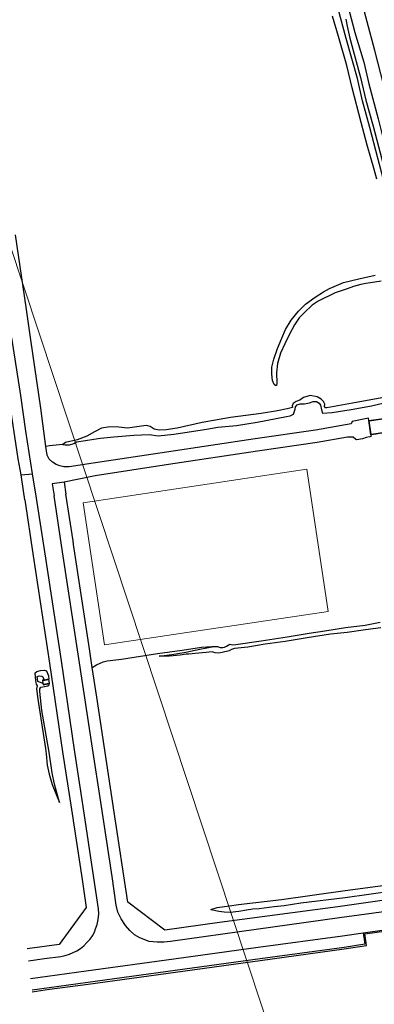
# Model space of a CAD drawing. Header units: metres. Extents: x 62183 to 64315, y 386037 to 389216.
# Tile 14 of 21: x 62492 to 62611, y 388138 to 388468. Entities that reach past the tile are written whole.
import ezdxf

# ---------------------------------------------------------------- set-up
doc = ezdxf.new("R2010")
doc.units = ezdxf.units.M
doc.layers.add('BS-BEBOUWING', color=253, linetype='CONTINUOUS', lineweight=0)
doc.layers.add('TB-SNIJLIJNEN', color=1, linetype='CONTINUOUS', lineweight=15)
for name, color, linetype in [('BS-BINNENKRUINLIJN-KPN', 253, 'CONTINUOUS'), ('BS-BINNENTEENLIJN-KPN', 253, 'CONTINUOUS'), ('BS-INSTEEK-SLOOT-KPN', 253, 'CONTINUOUS'), ('BS-OVERIG-KPN', 253, 'CONTINUOUS'), ('BS-WATERLIJN-KPN', 253, 'CONTINUOUS')]:
    doc.layers.add(name, color=color, linetype=linetype)

msp = doc.modelspace()

# ---------------------------------------------------------------- linework, layer by layer
at = {"layer": 'BS-BEBOUWING'}
msp.add_polyline3d([(62520.54, 388258.66, 0), (62513.37, 388306.37, 0), (62588.38, 388317.64, 0), (62595.54, 388269.93, 0), (62561.79, 388264.85, 0), (62557.89, 388264.27, 0)], close=True, dxfattribs=at)
at = {"layer": 'BS-BINNENKRUINLIJN-KPN'}
for points in [[(62506.55, 388325.96, 0), (62507.42, 388325.82, 0), (62508.84, 388325.83, 0), (62510.24, 388326.27, 0), (62511.13, 388326.78, 0), (62514.14, 388327.28, 0), (62516.96, 388327.71, 0), (62519.27, 388328.08, 0), (62523.71, 388328.53, 0), (62530.44, 388329.01, 0), (62535.57, 388329.28, 0), (62538.59, 388328.81, 0), (62543.8, 388329.36, 0), (62548.26, 388330.06, 0), (62554.71, 388331.07, 0), (62558.55, 388331.76, 0), (62564.76, 388332.32, 0), (62571.72, 388333.45, 0), (62581.61, 388335.27, 0), (62582.83, 388335.53, 0), (62583.91, 388336.07, 0), (62584.47, 388337.72, 0), (62584.58, 388338.57, 0), (62585.13, 388339.19, 0), (62586.17, 388339.5, 0), (62587.59, 388339.58, 0), (62589.23, 388339.91, 0), (62590.48, 388340.28, 0), (62591.61, 388340.3, 0), (62592.53, 388339.72, 0), (62592.98, 388339.05, 0), (62593.33, 388337.54, 0), (62593.68, 388336.46, 0), (62596.84, 388336.68, 0), (62603.21, 388337.69, 0), (62610.09, 388338.92, 0), (62618.09, 388340.74, 0)], [(62538.84, 388254.89, 0), (62543.11, 388255.52, 0), (62547.88, 388256.3, 0), (62552.53, 388257.22, 0), (62557.17, 388258.17, 0), (62558.39, 388258.15, 0), (62559.32, 388257.79, 0), (62560.18, 388257.77, 0), (62560.84, 388257.9, 0), (62561.47, 388258.27, 0), (62562.62, 388258.9, 0), (62563.34, 388258.67, 0), (62564.54, 388258.81, 0), (62573.08, 388260.05, 0), (62577.42, 388260.74, 0), (62581.81, 388261.44, 0), (62589.12, 388262.59, 0), (62594.42, 388263.43, 0), (62601.32, 388264.53, 0), (62607.89, 388265.35, 0), (62613.01, 388266.3, 0)], [(62497.3, 388248.62, 0), (62497.36, 388249.27, 0), (62497.87, 388249.72, 0), (62499.1, 388250.15, 0), (62500.41, 388250.2, 0), (62501.08, 388249.99, 0), (62501.76, 388248.37, 0), (62501.87, 388247.17, 0)], [(62497.3, 388248.62, 0), (62497.34, 388247.86, 0), (62497.44, 388246.9, 0), (62497.56, 388245.96, 0), (62497.69, 388245.51, 0), (62497.98, 388244.97, 0)], [(62505.46, 388205.82, 0), (62503.85, 388211.93, 0), (62502.96, 388215.82, 0), (62502.03, 388222.71, 0), (62499.6, 388236.73, 0), (62498.86, 388243.05, 0), (62498.87, 388244.01, 0), (62499.22, 388244.48, 0), (62499.91, 388244.65, 0), (62500.43, 388244.73, 0), (62501.53, 388244.93, 0), (62502.01, 388245.27, 0), (62502.13, 388245.69, 0)], [(62556.25, 388169.89, 0), (62557.47, 388169.71, 0), (62558.87, 388169.41, 0), (62560.63, 388169.13, 0), (62562.73, 388169.09, 0), (62565.62, 388169.42, 0), (62568.13, 388169.79, 0), (62570.29, 388170.16, 0), (62572.44, 388170.31, 0), (62577.4, 388170.94, 0), (62580.79, 388171.29, 0), (62586.36, 388172.22, 0), (62601.29, 388173.95, 0), (62617.1, 388176.24, 0)]]:
    msp.add_polyline3d(points, dxfattribs=at)
at = {"layer": 'BS-BINNENTEENLIJN-KPN'}
for points in [[(62619.13, 388342.61, 0), (62604.97, 388340.05, 0), (62595.11, 388338.24, 0), (62594.65, 388338.23, 0), (62594.27, 388338.66, 0), (62594.37, 388339.4, 0), (62593.99, 388340.34, 0), (62593.24, 388341.12, 0), (62591.84, 388341.9, 0), (62589.55, 388342.29, 0), (62587.27, 388341.62, 0), (62586.08, 388340.82, 0), (62584.84, 388340.36, 0), (62583.76, 388339.69, 0), (62583.48, 388338.93, 0), (62583.55, 388338.37, 0), (62581.85, 388337.84, 0), (62578.52, 388337.18, 0), (62573.06, 388336.35, 0), (62562.8, 388334.93, 0), (62553.34, 388333.25, 0), (62544.89, 388331.41, 0), (62541.21, 388330.8, 0), (62538.89, 388330.68, 0), (62537.19, 388331.06, 0), (62535.91, 388331.98, 0), (62534.49, 388332.27, 0), (62530.6, 388331.68, 0), (62528.32, 388331.4, 0), (62525.39, 388331.69, 0), (62522.31, 388331.84, 0), (62519.6, 388331.39, 0), (62517.2, 388330.14, 0), (62514.65, 388328.74, 0), (62511.44, 388327.48, 0), (62507.53, 388326.56, 0), (62506.55, 388325.96, 0)], [(62613.25, 388264.46, 0), (62608.09, 388263.72, 0), (62601.9, 388262.87, 0), (62596.32, 388262.28, 0), (62588.52, 388261.07, 0), (62581.11, 388259.84, 0), (62574.43, 388258.92, 0), (62568.64, 388257.97, 0), (62564.14, 388257.47, 0), (62563.09, 388257.12, 0), (62562.33, 388256.68, 0), (62559.99, 388256.1, 0), (62558.75, 388255.9, 0), (62557.64, 388256.05, 0), (62556.64, 388256.34, 0), (62554.64, 388256.13, 0), (62550.96, 388255.78, 0), (62549.99, 388255.71, 0), (62548.84, 388255.63, 0), (62547.91, 388255.62, 0), (62545.98, 388255.28, 0), (62542.38, 388254.95, 0), (62538.84, 388254.89, 0)], [(62499.92, 388245.78, 0), (62498.53, 388246.25, 0), (62498.26, 388246.45, 0), (62497.99, 388248.13, 0), (62498.62, 388248.33, 0), (62499.51, 388248.21, 0), (62499.93, 388247.96, 0), (62500.3, 388246.9, 0)], [(62497.98, 388244.97, 0), (62497.74, 388244.01, 0), (62498.17, 388240.47, 0), (62499.45, 388232.55, 0), (62500.81, 388223.94, 0), (62501.01, 388222.17, 0), (62501.33, 388218.33, 0), (62501.97, 388215.31, 0), (62503.01, 388211.9, 0), (62505.46, 388205.82, 0)], [(62556.25, 388169.89, 0), (62558.35, 388170.59, 0), (62562.41, 388171.21, 0), (62565.48, 388171.56, 0), (62579.88, 388173.24, 0), (62601.2, 388176.27, 0), (62628.21, 388179.94, 0)]]:
    msp.add_polyline3d(points, dxfattribs=at)
at = {"layer": 'BS-INSTEEK-SLOOT-KPN'}
for points in [[(62600.82, 388478.29, 0), (62604.5, 388464.1, 0), (62607.5, 388454.18, 0), (62609.23, 388446.91, 0), (62612.31, 388435.12, 0), (62614.25, 388427.52, 0), (62617.08, 388415.76, 0), (62618.72, 388408.61, 0), (62620.79, 388399.79, 0), (62623.28, 388389.95, 0), (62624.44, 388385.96, 0), (62625.63, 388381.51, 0), (62627.56, 388374.9, 0), (62629.18, 388369.04, 0), (62631.77, 388357.7, 0), (62633.15, 388352.97, 0), (62634.21, 388347.7, 0), (62634.52, 388345.79, 0), (62636.55, 388343.88, 0), (62638.01, 388339.3, 0), (62639.42, 388334.47, 0), (62640.99, 388327.54, 0)], [(62611.88, 388414.89, 0), (62610.82, 388418.62, 0), (62609.88, 388422.01, 0), (62608.61, 388426.28, 0), (62606.66, 388433.88, 0), (62603.59, 388445.52, 0), (62601.82, 388453, 0), (62599.05, 388462.77, 0), (62596.94, 388469.61, 0)], [(62613.32, 388380.72, 0), (62609.72, 388380.16, 0), (62608.2, 388379.94, 0), (62606.44, 388379.61, 0), (62604.01, 388378.92, 0), (62601.92, 388378.15, 0), (62597.84, 388376.73, 0), (62592.23, 388374.04, 0), (62590.18, 388372.61, 0), (62587.6, 388370.22, 0), (62585.86, 388368.39, 0), (62584.25, 388366.04, 0), (62582.6, 388362.95, 0), (62580.98, 388359.69, 0), (62579.54, 388356.5, 0), (62578.5, 388353.07, 0), (62578.25, 388349.94, 0), (62578.3, 388346.43, 0), (62578.27, 388345.71, 0), (62577.94, 388345.65, 0), (62577.4, 388346.01, 0), (62576.91, 388347.32, 0), (62576.62, 388349.55, 0), (62576.67, 388351.8, 0), (62577.3, 388354.51, 0), (62578.52, 388358.14, 0), (62580.01, 388361.61, 0), (62581.25, 388364.47, 0), (62583.15, 388367.65, 0), (62585.63, 388370.61, 0), (62587.98, 388372.93, 0), (62591.23, 388375.38, 0), (62594.03, 388377.15, 0), (62596.04, 388378.28, 0), (62599.07, 388379.52, 0), (62600.72, 388380.23, 0), (62605.77, 388381.53, 0), (62611.31, 388382.72, 0)]]:
    msp.add_polyline3d(points, dxfattribs=at)
at = {"layer": 'BS-OVERIG-KPN'}
for points in [[(62645.36, 388328.14, 0), (62643.76, 388334.38, 0), (62640.6, 388346.1, 0), (62637.59, 388357.18, 0), (62633.44, 388373.46, 0), (62627.68, 388395.15, 0), (62620.6, 388421.4, 0), (62616.09, 388438.98, 0), (62611.15, 388458.04, 0), (62606.09, 388477.38, 0)], [(62609.19, 388333.97, 0), (62609.08, 388334.79, 0), (62603.54, 388333.6, 0), (62603.21, 388332.87, 0), (62591.26, 388330.72, 0), (62571.02, 388327.81, 0), (62541.34, 388323.32, 0), (62516.72, 388319.65, 0), (62508.73, 388318.46, 0), (62506.95, 388318.46, 0), (62505.62, 388318.71, 0), (62504.34, 388319.21, 0), (62503.08, 388320.03, 0), (62502.02, 388321.04, 0), (62501.32, 388322.31, 0), (62500.93, 388325.21, 0), (62499.18, 388338.14, 0), (62495.86, 388360.96, 0), (62494.26, 388371.92, 0), (62490.68, 388396.19, 0)], [(62496.46, 388316.09, 0), (62494.23, 388330.38, 0), (62492.52, 388342.32, 0), (62489.53, 388361.73, 0)], [(62492.61, 388315.72, 0), (62491.65, 388321.06, 0), (62485.65, 388360.66, 0)], [(62609.89, 388329.14, 0), (62609.94, 388328.7, 0), (62609.5, 388328.52, 0), (62608.33, 388328.28, 0), (62607.08, 388327.76, 0), (62605.19, 388327.43, 0), (62604.85, 388327.63, 0), (62603.96, 388328.38, 0), (62601.97, 388328.37, 0), (62591.83, 388326.59, 0), (62571.81, 388323.62, 0), (62542.04, 388319.16, 0), (62517.47, 388315.35, 0), (62507.03, 388313.33, 0), (62503.04, 388312.71, 0), (62503.64, 388308.69, 0)], [(62506.55, 388325.96, 0), (62502.15, 388325.41, 0), (62500.93, 388325.21, 0)], [(62492.61, 388315.72, 0), (62496.46, 388316.09, 0)], [(62493.86, 388307.35, 0), (62492.89, 388314.13, 0), (62492.61, 388315.72, 0)], [(62497.72, 388307.88, 0), (62496.46, 388316.09, 0)], [(62507.03, 388313.33, 0), (62507.65, 388309.24, 0)], [(62631.38, 388171.46, 0), (62599.39, 388167.11, 0), (62571.36, 388163.2, 0), (62542.73, 388159.22, 0), (62540.45, 388159.02, 0), (62538.19, 388158.95, 0), (62535.52, 388159.24, 0), (62532.44, 388160.48, 0), (62530.62, 388161.43, 0), (62529.03, 388162.93, 0), (62527.56, 388164.52, 0), (62526.14, 388166.76, 0), (62525.04, 388169.05, 0), (62524.42, 388171.44, 0), (62523.1, 388181, 0), (62519.33, 388205.91, 0), (62516.51, 388224.1, 0), (62511.92, 388254.1, 0), (62506.45, 388289.96, 0), (62503.64, 388308.69, 0)], [(62631.38, 388171.46, 0), (62630.83, 388175.45, 0), (62598.77, 388170.85, 0), (62559.15, 388165.55, 0), (62540.83, 388163.02, 0), (62528.4, 388172.39, 0), (62523.81, 388202.59, 0), (62517.96, 388241.18, 0), (62516.46, 388251.16, 0), (62515.56, 388257.35, 0), (62510.14, 388292.4, 0), (62510, 388293.62, 0), (62507.65, 388309.24, 0)], [(62493.86, 388307.35, 0), (62496.68, 388288.55, 0), (62502.08, 388252.59, 0), (62506.53, 388222.84, 0), (62509.49, 388203.53, 0), (62513.08, 388179.99, 0), (62514.43, 388170.56, 0), (62505.36, 388158.21, 0), (62494.64, 388156.71, 0)], [(62495.1, 388152.75, 0), (62500.45, 388153.49, 0), (62505.87, 388154.19, 0), (62507.32, 388154.46, 0), (62508.78, 388154.91, 0), (62510.1, 388155.5, 0), (62511.29, 388156.09, 0), (62512.53, 388156.83, 0), (62513.63, 388157.74, 0), (62514.65, 388158.84, 0), (62515.72, 388160.03, 0), (62516.49, 388161.15, 0), (62517.15, 388162.35, 0), (62517.57, 388163.43, 0), (62518.09, 388164.96, 0), (62518.47, 388166.6, 0), (62518.63, 388168.43, 0), (62518.58, 388170.11, 0), (62516.97, 388180.61, 0), (62513.42, 388204.54, 0), (62510.47, 388223.46, 0), (62506.09, 388253.3, 0), (62500.71, 388289.28, 0), (62497.72, 388307.88, 0)], [(62516.46, 388251.16, 0), (62517.89, 388252.03, 0), (62520.07, 388253.01, 0), (62521.47, 388253.36, 0), (62526.31, 388253.89, 0), (62538.35, 388255.77, 0), (62546.59, 388256.94, 0), (62553.06, 388257.89, 0), (62556.56, 388258.18, 0), (62557.17, 388258.17, 0)], [(62496.33, 388142.37, 0), (62502.09, 388143.17, 0), (62515.08, 388144.91, 0), (62544.37, 388148.94, 0), (62572.8, 388152.86, 0), (62600.95, 388156.73, 0), (62608.43, 388157.89, 0), (62607.81, 388161.79, 0), (62621.59, 388163.72, 0), (62633.14, 388165.39, 0), (62632.27, 388171.89, 0), (62631.59, 388171.79, 0), (62631.08, 388175.52, 0), (62630.57, 388178.15, 0)], [(62495.8, 388146.83, 0), (62501.45, 388147.6, 0), (62514.42, 388149.36, 0), (62543.78, 388153.43, 0), (62572.08, 388157.3, 0), (62600.31, 388161.16, 0), (62607.25, 388162.14, 0), (62621.55, 388164.13, 0)], [(62607.25, 388162.14, 0), (62607.86, 388158.31, 0), (62600.88, 388157.23, 0), (62572.73, 388153.35, 0), (62544.3, 388149.43, 0), (62515.02, 388145.4, 0), (62502.02, 388143.66, 0), (62496.27, 388142.87, 0)]]:
    msp.add_polyline3d(points, dxfattribs=at)
for points in [[(62614.62, 388330.18, 0), (62614.67, 388329.84, 0), (62612.7, 388329.55, 0), (62611.64, 388329.4, 0), (62609.89, 388329.14, 0), (62609.19, 388333.97, 0), (62613.97, 388334.67, 0), (62614.47, 388331.19, 0)], [(62609.98, 388329.26, 0), (62609.31, 388333.89, 0), (62613.88, 388334.55, 0), (62614.56, 388329.92, 0)], [(62500.3, 388246.9, 0), (62499.74, 388246.81, 0), (62499.92, 388245.78, 0), (62500, 388245.32, 0), (62501.57, 388245.59, 0), (62502.13, 388245.69, 0), (62501.87, 388247.17, 0)], [(62501.79, 388247.06, 0), (62502.01, 388245.77, 0), (62500.08, 388245.44, 0), (62499.86, 388246.72, 0)]]:
    msp.add_polyline3d(points, close=True, dxfattribs=at)
at = {"layer": 'BS-WATERLIJN-KPN'}
for points in [[(62637.29, 388327.03, 0), (62636.51, 388330.07, 0), (62635.35, 388333.03, 0), (62634.8, 388335.56, 0), (62633.56, 388341.1, 0), (62632.8, 388342.89, 0), (62632.34, 388344.41, 0), (62631.91, 388347.2, 0), (62629.69, 388356.17, 0), (62626.46, 388368.1, 0), (62622.76, 388381.97, 0), (62622.29, 388384.07, 0), (62617.86, 388400.81, 0), (62614.73, 388412.12, 0), (62609.54, 388432.28, 0), (62607.07, 388441.16, 0), (62605.34, 388448.69, 0), (62601.54, 388462.04, 0), (62598.06, 388475.06, 0)], [(62601.46, 388468.53, 0), (62601.94, 388466.22, 0), (62602.77, 388462.24, 0), (62606.37, 388449.01, 0), (62608.15, 388441.41, 0), (62610.68, 388432.65, 0), (62615.94, 388412.27, 0)]]:
    msp.add_polyline3d(points, dxfattribs=at)
at = {"layer": 'TB-SNIJLIJNEN'}
msp.add_lwpolyline([(62298.95, 388966.87), (62623.29, 387986.52)], dxfattribs=at)

doc.saveas('drawing.dxf')
